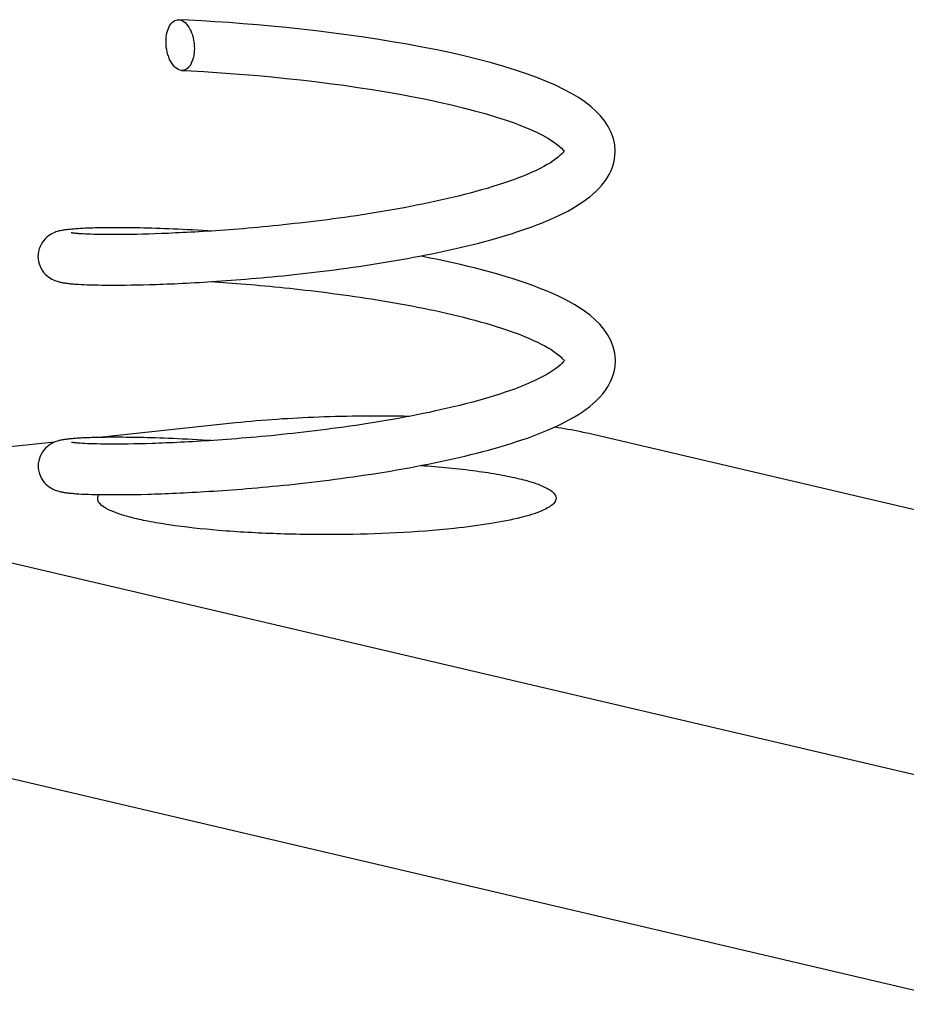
# Model space of a CAD drawing. Header units: millimetres. Extents: x 0 to 2731, y -3524 to -2222.
# Tile 137 of 221: x 1920 to 1931, y -3274 to -3263. Entities that reach past the tile are written whole.
import ezdxf

# ---------------------------------------------------------------- set-up
doc = ezdxf.new("R2010")
doc.units = ezdxf.units.MM
doc.header["$LTSCALE"] = 46.255
doc.layers.add('00_COMPONENTS', color=7, linetype='CONTINUOUS')

msp = doc.modelspace()

# ---------------------------------------------------------------- linework, layer by layer
at = {"layer": '00_COMPONENTS', "color": 7}
for p, q in [((1921.937, -3265.358), (1921.863, -3265.36)), ((1922.015, -3265.355), (1921.937, -3265.358)), ((1921.12, -3265.36), (1921.093, -3265.359)), ((1921.15, -3265.361), (1921.12, -3265.36)), ((1921.183, -3265.363), (1921.15, -3265.361)), ((1921.218, -3265.364), (1921.183, -3265.363)), ((1921.255, -3265.365), (1921.218, -3265.364)), ((1921.296, -3265.365), (1921.255, -3265.365)), ((1921.339, -3265.366), (1921.296, -3265.365)), ((1921.385, -3265.366), (1921.339, -3265.366)), ((1921.433, -3265.367), (1921.385, -3265.366)), ((1921.485, -3265.367), (1921.433, -3265.367)), ((1921.54, -3265.366), (1921.485, -3265.367)), ((1921.598, -3265.366), (1921.54, -3265.366)), ((1921.659, -3265.365), (1921.598, -3265.366)), ((1921.724, -3265.364), (1921.659, -3265.365)), ((1921.792, -3265.362), (1921.724, -3265.364)), ((1921.863, -3265.36), (1921.792, -3265.362)), ((1921.039, -3265.952), (1921.07, -3265.953)), ((1921.07, -3265.953), (1921.104, -3265.955)), ((1921.104, -3265.955), (1921.14, -3265.957)), ((1921.14, -3265.957), (1921.179, -3265.958)), ((1921.179, -3265.958), (1921.22, -3265.959)), ((1921.22, -3265.959), (1921.264, -3265.96)), ((1921.264, -3265.96), (1921.31, -3265.961)), ((1921.31, -3265.961), (1921.36, -3265.961)), ((1921.36, -3265.961), (1921.412, -3265.962)), ((1921.412, -3265.962), (1921.468, -3265.962)), ((1921.468, -3265.962), (1921.527, -3265.961)), ((1921.527, -3265.961), (1921.59, -3265.961)), ((1921.59, -3265.961), (1921.656, -3265.96)), ((1921.656, -3265.96), (1921.725, -3265.959)), ((1921.725, -3265.959), (1921.798, -3265.957)), ((1921.798, -3265.957), (1921.874, -3265.955)), ((1927.362, -3266.854), (1927.362, -3266.843)), ((1922.888, -3267.586), (1921.28, -3267.757)), ((1934.712, -3269.509), (1927.05, -3267.712)), ((1920.755, -3267.813), (1919.563, -3267.939)), ((1921.112, -3267.828), (1921.084, -3267.827)), ((1921.143, -3267.83), (1921.112, -3267.828)), ((1921.178, -3267.831), (1921.143, -3267.83)), ((1921.215, -3267.832), (1921.178, -3267.831)), ((1921.255, -3267.833), (1921.215, -3267.832)), ((1921.298, -3267.834), (1921.255, -3267.833)), ((1921.345, -3267.835), (1921.298, -3267.834)), ((1921.394, -3267.835), (1921.345, -3267.835)), ((1921.447, -3267.835), (1921.394, -3267.835)), ((1921.503, -3267.835), (1921.447, -3267.835)), ((1921.562, -3267.835), (1921.503, -3267.835)), ((1921.624, -3267.834), (1921.562, -3267.835)), ((1921.69, -3267.833), (1921.624, -3267.834)), ((1921.759, -3267.832), (1921.69, -3267.833)), ((1921.831, -3267.83), (1921.759, -3267.832)), ((1921.907, -3267.828), (1921.831, -3267.83)), ((1921.078, -3268.423), (1921.115, -3268.424)), ((1921.115, -3268.424), (1921.155, -3268.426)), ((1921.155, -3268.426), (1921.197, -3268.427)), ((1921.197, -3268.427), (1921.242, -3268.428)), ((1921.242, -3268.428), (1921.289, -3268.429)), ((1921.289, -3268.429), (1921.34, -3268.43)), ((1921.34, -3268.43), (1921.393, -3268.43)), ((1921.393, -3268.43), (1921.45, -3268.43)), ((1921.45, -3268.43), (1921.509, -3268.43)), ((1921.509, -3268.43), (1921.572, -3268.43)), ((1921.572, -3268.43), (1921.637, -3268.429)), ((1921.637, -3268.429), (1921.706, -3268.428)), ((1921.706, -3268.428), (1921.778, -3268.427)), ((1921.778, -3268.427), (1921.854, -3268.425))]:
    msp.add_line(p, q, dxfattribs=at)
at = {"layer": '00_COMPONENTS', "color": 4}
for p, q in [((1916.238, -3268.293), (1933.248, -3272.283)), ((1914.578, -3270.445), (1931.588, -3274.435))]:
    msp.add_line(p, q, dxfattribs=at)
at = {"layer": '00_COMPONENTS', "color": 7}
for points in [[(1927.36, -3264.385), (1927.354, -3264.308), (1927.339, -3264.235), (1927.314, -3264.164), (1927.279, -3264.094), (1927.237, -3264.029), (1927.188, -3263.968), (1927.133, -3263.911), (1927.071, -3263.856), (1927.002, -3263.804), (1926.927, -3263.753), (1926.844, -3263.704), (1926.753, -3263.656), (1926.655, -3263.608), (1926.55, -3263.562), (1926.436, -3263.517), (1926.314, -3263.472), (1926.184, -3263.428), (1926.047, -3263.386), (1925.902, -3263.344), (1925.75, -3263.304), (1925.592, -3263.265), (1925.428, -3263.227), (1925.26, -3263.191), (1925.087, -3263.157), (1924.911, -3263.124), (1924.733, -3263.094), (1924.553, -3263.065), (1924.373, -3263.037), (1924.193, -3263.012), (1924.014, -3262.989), (1923.837, -3262.967), (1923.66, -3262.947), (1923.486, -3262.928), (1923.313, -3262.912), (1923.143, -3262.896), (1922.975, -3262.882), (1922.811, -3262.87), (1922.649, -3262.859), (1922.491, -3262.849), (1922.337, -3262.841), (1922.219, -3262.835)], [(1922.253, -3263.433), (1922.366, -3263.438), (1922.515, -3263.447), (1922.669, -3263.457), (1922.826, -3263.468), (1922.987, -3263.48), (1923.15, -3263.494), (1923.316, -3263.51), (1923.484, -3263.526), (1923.653, -3263.545), (1923.823, -3263.564), (1923.992, -3263.586), (1924.162, -3263.608), (1924.33, -3263.632), (1924.497, -3263.658), (1924.661, -3263.685), (1924.823, -3263.713), (1924.981, -3263.743), (1925.135, -3263.773), (1925.285, -3263.805), (1925.43, -3263.838), (1925.57, -3263.872), (1925.703, -3263.907), (1925.83, -3263.942), (1925.95, -3263.978), (1926.063, -3264.015), (1926.168, -3264.052), (1926.264, -3264.089), (1926.353, -3264.125), (1926.433, -3264.162), (1926.504, -3264.197), (1926.567, -3264.232), (1926.62, -3264.265), (1926.665, -3264.296), (1926.7, -3264.325), (1926.728, -3264.35), (1926.746, -3264.371), (1926.751, -3264.377)], [(1921.874, -3265.955), (1921.914, -3265.954), (1921.954, -3265.953), (1921.995, -3265.951), (1922.037, -3265.95), (1922.08, -3265.948), (1922.124, -3265.946), (1922.169, -3265.945), (1922.215, -3265.942), (1922.262, -3265.94), (1922.309, -3265.938), (1922.358, -3265.935), (1922.407, -3265.933), (1922.458, -3265.93), (1922.509, -3265.927), (1922.561, -3265.924), (1922.614, -3265.92), (1922.668, -3265.917), (1922.723, -3265.913), (1922.779, -3265.909), (1922.836, -3265.905), (1922.893, -3265.9), (1922.952, -3265.896), (1923.011, -3265.891), (1923.071, -3265.886), (1923.132, -3265.881), (1923.194, -3265.875), (1923.256, -3265.869), (1923.32, -3265.863), (1923.384, -3265.857), (1923.448, -3265.851), (1923.514, -3265.844), (1923.58, -3265.837), (1923.647, -3265.83), (1923.714, -3265.822), (1923.782, -3265.814), (1923.85, -3265.806), (1923.919, -3265.798), (1923.989, -3265.789), (1924.058, -3265.78), (1924.128, -3265.771), (1924.199, -3265.761), (1924.27, -3265.751), (1924.341, -3265.741), (1924.412, -3265.73), (1924.484, -3265.72), (1924.555, -3265.708), (1924.627, -3265.697), (1924.699, -3265.685), (1924.771, -3265.673), (1924.843, -3265.66), (1924.914, -3265.648), (1924.986, -3265.634), (1925.058, -3265.621), (1925.129, -3265.607), (1925.2, -3265.593), (1925.271, -3265.578), (1925.341, -3265.563), (1925.411, -3265.548), (1925.481, -3265.532), (1925.55, -3265.516), (1925.618, -3265.5), (1925.686, -3265.483), (1925.753, -3265.466), (1925.82, -3265.449), (1925.885, -3265.431), (1925.95, -3265.413), (1926.015, -3265.394), (1926.078, -3265.375), (1926.14, -3265.356), (1926.201, -3265.336), (1926.262, -3265.316), (1926.321, -3265.295), (1926.379, -3265.274), (1926.436, -3265.253), (1926.492, -3265.231), (1926.547, -3265.209), (1926.6, -3265.186), (1926.652, -3265.162), (1926.703, -3265.138), (1926.753, -3265.114), (1926.801, -3265.089), (1926.848, -3265.063), (1926.893, -3265.036), (1926.937, -3265.009), (1926.98, -3264.981), (1927.021, -3264.951), (1927.06, -3264.921), (1927.098, -3264.889), (1927.134, -3264.857), (1927.169, -3264.822), (1927.201, -3264.785), (1927.232, -3264.746), (1927.261, -3264.705), (1927.288, -3264.66), (1927.311, -3264.611), (1927.331, -3264.559), (1927.347, -3264.503), (1927.357, -3264.444), (1927.36, -3264.383)], [(1926.761, -3264.375), (1926.761, -3264.376), (1926.758, -3264.381), (1926.753, -3264.389), (1926.743, -3264.402), (1926.728, -3264.418), (1926.709, -3264.436), (1926.687, -3264.455), (1926.66, -3264.476), (1926.63, -3264.498), (1926.596, -3264.52), (1926.558, -3264.542), (1926.518, -3264.565), (1926.475, -3264.587), (1926.428, -3264.61), (1926.38, -3264.632), (1926.329, -3264.655), (1926.275, -3264.677), (1926.22, -3264.699), (1926.162, -3264.72), (1926.103, -3264.741), (1926.043, -3264.762), (1925.98, -3264.782), (1925.917, -3264.802), (1925.852, -3264.822), (1925.786, -3264.841), (1925.719, -3264.86), (1925.652, -3264.878), (1925.583, -3264.896), (1925.514, -3264.913), (1925.444, -3264.93), (1925.374, -3264.946), (1925.303, -3264.963), (1925.232, -3264.978), (1925.161, -3264.993), (1925.09, -3265.008), (1925.019, -3265.022), (1924.947, -3265.036), (1924.876, -3265.05), (1924.805, -3265.063), (1924.733, -3265.076), (1924.662, -3265.088), (1924.592, -3265.1), (1924.521, -3265.111), (1924.451, -3265.123), (1924.381, -3265.133), (1924.312, -3265.144), (1924.243, -3265.154), (1924.174, -3265.164), (1924.106, -3265.173), (1924.038, -3265.182), (1923.971, -3265.191), (1923.904, -3265.2), (1923.838, -3265.208), (1923.773, -3265.216), (1923.708, -3265.224), (1923.643, -3265.231), (1923.58, -3265.238), (1923.516, -3265.245), (1923.454, -3265.252), (1923.392, -3265.258), (1923.331, -3265.265), (1923.271, -3265.27), (1923.211, -3265.276), (1923.152, -3265.282), (1923.094, -3265.287), (1923.037, -3265.292), (1922.98, -3265.297), (1922.924, -3265.301), (1922.869, -3265.305), (1922.814, -3265.31), (1922.761, -3265.314), (1922.708, -3265.317), (1922.656, -3265.321), (1922.605, -3265.325), (1922.554, -3265.328), (1922.505, -3265.331), (1922.456, -3265.334), (1922.408, -3265.337), (1922.361, -3265.339), (1922.315, -3265.342), (1922.269, -3265.344), (1922.225, -3265.346), (1922.181, -3265.348), (1922.138, -3265.35), (1922.097, -3265.352), (1922.055, -3265.354), (1922.015, -3265.355)], [(1921.001, -3265.3), (1920.985, -3265.301), (1920.969, -3265.302), (1920.955, -3265.303), (1920.941, -3265.305), (1920.927, -3265.306), (1920.914, -3265.307), (1920.902, -3265.309), (1920.89, -3265.31), (1920.878, -3265.312), (1920.867, -3265.314), (1920.856, -3265.315), (1920.845, -3265.317), (1920.834, -3265.319), (1920.823, -3265.322), (1920.812, -3265.324), (1920.8, -3265.328), (1920.787, -3265.331), (1920.773, -3265.336), (1920.758, -3265.342), (1920.741, -3265.349), (1920.723, -3265.358), (1920.704, -3265.369), (1920.685, -3265.382), (1920.665, -3265.397), (1920.647, -3265.415), (1920.629, -3265.435), (1920.613, -3265.457), (1920.598, -3265.482), (1920.585, -3265.508), (1920.575, -3265.536), (1920.567, -3265.565), (1920.563, -3265.597), (1920.561, -3265.625)], [(1921.093, -3265.359), (1921.067, -3265.357), (1921.056, -3265.357), (1921.044, -3265.356), (1921.034, -3265.355), (1921.024, -3265.354), (1921.015, -3265.354), (1921.006, -3265.353), (1920.998, -3265.352), (1920.99, -3265.351), (1920.983, -3265.351), (1920.977, -3265.35), (1920.971, -3265.349), (1920.966, -3265.349), (1920.962, -3265.348), (1920.958, -3265.348), (1920.955, -3265.347), (1920.953, -3265.347), (1920.953, -3265.347)], [(1922.602, -3265.325), (1922.563, -3265.322), (1922.501, -3265.319), (1922.441, -3265.315), (1922.382, -3265.312), (1922.323, -3265.309), (1922.267, -3265.306), (1922.211, -3265.304), (1922.156, -3265.301), (1922.103, -3265.299), (1922.051, -3265.297), (1922, -3265.296), (1921.95, -3265.294), (1921.902, -3265.293), (1921.855, -3265.291), (1921.809, -3265.29), (1921.764, -3265.289), (1921.72, -3265.288), (1921.678, -3265.288), (1921.637, -3265.287), (1921.597, -3265.287), (1921.558, -3265.287), (1921.521, -3265.286), (1921.485, -3265.286), (1921.449, -3265.286), (1921.415, -3265.286), (1921.383, -3265.287), (1921.351, -3265.287), (1921.32, -3265.287), (1921.291, -3265.288), (1921.263, -3265.288), (1921.235, -3265.289), (1921.209, -3265.29), (1921.184, -3265.29), (1921.16, -3265.291), (1921.137, -3265.292), (1921.115, -3265.293), (1921.093, -3265.294), (1921.073, -3265.295), (1921.054, -3265.296), (1921.035, -3265.297), (1921.018, -3265.298), (1921.001, -3265.3)], [(1920.561, -3265.625), (1920.563, -3265.652), (1920.567, -3265.682), (1920.574, -3265.712), (1920.585, -3265.74), (1920.598, -3265.767), (1920.613, -3265.793), (1920.63, -3265.816), (1920.649, -3265.836), (1920.668, -3265.854), (1920.687, -3265.869), (1920.707, -3265.882), (1920.725, -3265.892), (1920.742, -3265.901), (1920.758, -3265.908), (1920.773, -3265.913), (1920.786, -3265.917), (1920.798, -3265.921), (1920.809, -3265.924), (1920.819, -3265.926), (1920.829, -3265.929), (1920.839, -3265.931), (1920.849, -3265.932), (1920.859, -3265.934), (1920.868, -3265.936), (1920.878, -3265.937), (1920.888, -3265.938), (1920.899, -3265.94), (1920.909, -3265.941), (1920.92, -3265.942), (1920.932, -3265.944), (1920.944, -3265.945), (1920.956, -3265.946), (1920.968, -3265.947), (1920.981, -3265.948), (1920.995, -3265.949), (1921.009, -3265.95), (1921.039, -3265.952)], [(1927.362, -3266.843), (1927.355, -3266.765), (1927.337, -3266.689), (1927.309, -3266.615), (1927.271, -3266.545), (1927.227, -3266.48), (1927.178, -3266.423), (1927.125, -3266.37), (1927.069, -3266.321), (1927.01, -3266.276), (1926.949, -3266.235), (1926.886, -3266.195), (1926.82, -3266.158), (1926.753, -3266.123), (1926.684, -3266.089), (1926.613, -3266.057), (1926.54, -3266.026), (1926.465, -3265.996), (1926.388, -3265.967), (1926.31, -3265.938), (1926.229, -3265.911), (1926.147, -3265.885), (1926.063, -3265.859), (1925.978, -3265.834), (1925.892, -3265.81), (1925.804, -3265.786), (1925.716, -3265.764), (1925.628, -3265.742), (1925.538, -3265.721), (1925.449, -3265.7), (1925.359, -3265.681), (1925.269, -3265.662), (1925.179, -3265.643), (1925.089, -3265.626), (1925.06, -3265.62)], [(1922.603, -3265.921), (1922.648, -3265.924), (1922.698, -3265.927), (1922.748, -3265.931), (1922.799, -3265.934), (1922.851, -3265.938), (1922.903, -3265.942), (1922.956, -3265.946), (1923.01, -3265.951), (1923.065, -3265.955), (1923.12, -3265.96), (1923.176, -3265.965), (1923.233, -3265.97), (1923.29, -3265.976), (1923.348, -3265.981), (1923.407, -3265.987), (1923.466, -3265.993), (1923.526, -3265.999), (1923.587, -3266.006), (1923.648, -3266.013), (1923.71, -3266.02), (1923.772, -3266.027), (1923.835, -3266.034), (1923.899, -3266.042), (1923.963, -3266.05), (1924.027, -3266.059), (1924.092, -3266.067), (1924.157, -3266.076), (1924.223, -3266.085), (1924.289, -3266.095), (1924.356, -3266.105), (1924.422, -3266.115), (1924.489, -3266.125), (1924.557, -3266.136), (1924.624, -3266.147), (1924.692, -3266.158), (1924.76, -3266.17), (1924.828, -3266.182), (1924.896, -3266.195), (1924.964, -3266.208), (1925.033, -3266.221), (1925.101, -3266.235), (1925.169, -3266.249), (1925.238, -3266.263), (1925.306, -3266.278), (1925.373, -3266.293), (1925.441, -3266.309), (1925.508, -3266.325), (1925.575, -3266.341), (1925.641, -3266.358), (1925.706, -3266.376), (1925.771, -3266.393), (1925.835, -3266.412), (1925.898, -3266.43), (1925.959, -3266.449), (1926.02, -3266.469), (1926.079, -3266.488), (1926.136, -3266.508), (1926.192, -3266.529), (1926.247, -3266.549), (1926.299, -3266.57), (1926.349, -3266.591), (1926.398, -3266.613), (1926.444, -3266.634), (1926.488, -3266.656), (1926.53, -3266.678), (1926.569, -3266.7), (1926.605, -3266.722), (1926.639, -3266.744), (1926.669, -3266.766), (1926.695, -3266.787), (1926.718, -3266.807), (1926.737, -3266.826), (1926.75, -3266.842), (1926.751, -3266.843)], [(1921.854, -3268.425), (1921.893, -3268.424), (1921.933, -3268.422), (1921.973, -3268.421), (1922.015, -3268.42), (1922.057, -3268.418), (1922.1, -3268.416), (1922.144, -3268.415), (1922.189, -3268.413), (1922.235, -3268.41), (1922.282, -3268.408), (1922.329, -3268.406), (1922.377, -3268.403), (1922.427, -3268.401), (1922.477, -3268.398), (1922.527, -3268.395), (1922.579, -3268.391), (1922.632, -3268.388), (1922.685, -3268.384), (1922.739, -3268.381), (1922.794, -3268.377), (1922.85, -3268.373), (1922.907, -3268.368), (1922.964, -3268.364), (1923.022, -3268.359), (1923.081, -3268.354), (1923.141, -3268.349), (1923.201, -3268.344), (1923.263, -3268.338), (1923.325, -3268.332), (1923.388, -3268.326), (1923.451, -3268.319), (1923.516, -3268.313), (1923.581, -3268.306), (1923.647, -3268.299), (1923.714, -3268.291), (1923.781, -3268.283), (1923.849, -3268.275), (1923.918, -3268.267), (1923.987, -3268.258), (1924.058, -3268.249), (1924.128, -3268.24), (1924.2, -3268.23), (1924.272, -3268.22), (1924.344, -3268.21), (1924.417, -3268.199), (1924.49, -3268.188), (1924.564, -3268.176), (1924.638, -3268.164), (1924.712, -3268.152), (1924.786, -3268.14), (1924.86, -3268.127), (1924.934, -3268.113), (1925.008, -3268.1), (1925.082, -3268.085), (1925.155, -3268.071), (1925.229, -3268.056), (1925.302, -3268.041), (1925.374, -3268.025), (1925.446, -3268.009), (1925.518, -3267.993), (1925.589, -3267.976), (1925.66, -3267.959), (1925.73, -3267.942), (1925.799, -3267.924), (1925.868, -3267.905), (1925.936, -3267.886), (1926.003, -3267.867), (1926.069, -3267.847), (1926.135, -3267.827), (1926.199, -3267.806), (1926.262, -3267.785), (1926.325, -3267.764), (1926.386, -3267.742), (1926.446, -3267.719), (1926.505, -3267.696), (1926.562, -3267.672), (1926.619, -3267.647), (1926.674, -3267.622), (1926.727, -3267.597), (1926.779, -3267.57), (1926.83, -3267.543), (1926.879, -3267.515), (1926.927, -3267.486), (1926.973, -3267.456), (1927.017, -3267.425), (1927.06, -3267.392), (1927.101, -3267.358), (1927.14, -3267.322), (1927.177, -3267.284), (1927.213, -3267.243), (1927.246, -3267.199), (1927.277, -3267.152), (1927.305, -3267.099), (1927.328, -3267.043), (1927.347, -3266.983), (1927.358, -3266.92), (1927.362, -3266.851)], [(1926.764, -3266.844), (1926.762, -3266.847), (1926.757, -3266.855), (1926.748, -3266.867), (1926.733, -3266.884), (1926.712, -3266.905), (1926.687, -3266.926), (1926.657, -3266.949), (1926.623, -3266.973), (1926.585, -3266.996), (1926.545, -3267.02), (1926.5, -3267.044), (1926.454, -3267.068), (1926.404, -3267.091), (1926.352, -3267.114), (1926.298, -3267.137), (1926.242, -3267.16), (1926.184, -3267.182), (1926.125, -3267.203), (1926.064, -3267.225), (1926.001, -3267.245), (1925.936, -3267.266), (1925.871, -3267.286), (1925.804, -3267.305), (1925.736, -3267.324), (1925.668, -3267.343), (1925.598, -3267.361), (1925.528, -3267.379), (1925.457, -3267.396), (1925.386, -3267.413), (1925.314, -3267.429), (1925.242, -3267.445), (1925.169, -3267.461), (1925.097, -3267.476), (1925.024, -3267.49), (1924.952, -3267.505), (1924.879, -3267.518), (1924.807, -3267.532), (1924.735, -3267.545), (1924.662, -3267.557), (1924.591, -3267.569), (1924.519, -3267.581), (1924.448, -3267.592), (1924.377, -3267.603), (1924.306, -3267.614), (1924.236, -3267.624), (1924.166, -3267.634), (1924.097, -3267.644), (1924.028, -3267.653), (1923.96, -3267.662), (1923.892, -3267.671), (1923.825, -3267.679), (1923.758, -3267.687), (1923.692, -3267.695), (1923.627, -3267.702), (1923.562, -3267.709), (1923.498, -3267.716), (1923.435, -3267.723), (1923.373, -3267.729), (1923.311, -3267.736), (1923.25, -3267.741), (1923.189, -3267.747), (1923.13, -3267.753), (1923.071, -3267.758), (1923.013, -3267.763), (1922.956, -3267.767), (1922.899, -3267.772), (1922.844, -3267.776), (1922.789, -3267.781), (1922.735, -3267.784), (1922.682, -3267.788), (1922.63, -3267.792), (1922.578, -3267.795), (1922.528, -3267.798), (1922.478, -3267.801), (1922.429, -3267.804), (1922.381, -3267.807), (1922.334, -3267.81), (1922.287, -3267.812), (1922.242, -3267.814), (1922.197, -3267.817), (1922.153, -3267.819), (1922.11, -3267.82), (1922.068, -3267.822), (1922.026, -3267.824), (1921.986, -3267.825), (1921.946, -3267.827), (1921.907, -3267.828)], [(1921.01, -3267.768), (1920.993, -3267.769), (1920.977, -3267.77), (1920.962, -3267.772), (1920.948, -3267.773), (1920.934, -3267.774), (1920.921, -3267.776), (1920.908, -3267.777), (1920.896, -3267.779), (1920.884, -3267.78), (1920.872, -3267.782), (1920.861, -3267.784), (1920.85, -3267.786), (1920.839, -3267.788), (1920.828, -3267.79), (1920.816, -3267.793), (1920.804, -3267.796), (1920.791, -3267.8), (1920.777, -3267.804), (1920.761, -3267.81), (1920.744, -3267.817), (1920.726, -3267.826), (1920.708, -3267.837), (1920.688, -3267.85), (1920.669, -3267.866), (1920.65, -3267.883), (1920.632, -3267.903), (1920.616, -3267.925), (1920.601, -3267.95), (1920.588, -3267.976), (1920.578, -3268.004), (1920.57, -3268.034), (1920.565, -3268.065), (1920.564, -3268.094)], [(1922.605, -3267.793), (1922.566, -3267.791), (1922.502, -3267.787), (1922.441, -3267.784), (1922.38, -3267.781), (1922.321, -3267.778), (1922.263, -3267.775), (1922.207, -3267.772), (1922.152, -3267.77), (1922.098, -3267.768), (1922.046, -3267.766), (1921.995, -3267.764), (1921.946, -3267.763), (1921.897, -3267.761), (1921.85, -3267.76), (1921.805, -3267.759), (1921.761, -3267.758), (1921.718, -3267.757), (1921.676, -3267.756), (1921.636, -3267.756), (1921.597, -3267.756), (1921.559, -3267.755), (1921.523, -3267.755), (1921.487, -3267.755), (1921.453, -3267.755), (1921.42, -3267.755), (1921.388, -3267.755), (1921.357, -3267.756), (1921.328, -3267.756), (1921.299, -3267.757), (1921.271, -3267.757), (1921.245, -3267.758), (1921.219, -3267.758), (1921.194, -3267.759), (1921.17, -3267.76), (1921.147, -3267.761), (1921.125, -3267.762), (1921.104, -3267.762), (1921.083, -3267.763), (1921.064, -3267.765), (1921.045, -3267.766), (1921.027, -3267.767), (1921.01, -3267.768)], [(1921.084, -3267.827), (1921.058, -3267.825), (1921.046, -3267.825), (1921.035, -3267.824), (1921.025, -3267.823), (1921.015, -3267.822), (1921.006, -3267.821), (1920.998, -3267.821), (1920.99, -3267.82), (1920.983, -3267.819), (1920.977, -3267.818), (1920.971, -3267.818), (1920.966, -3267.817), (1920.962, -3267.817), (1920.959, -3267.816), (1920.957, -3267.816), (1920.956, -3267.816)], [(1920.564, -3268.094), (1920.565, -3268.124), (1920.57, -3268.155), (1920.579, -3268.185), (1920.589, -3268.214), (1920.603, -3268.24), (1920.618, -3268.265), (1920.635, -3268.287), (1920.653, -3268.307), (1920.672, -3268.324), (1920.692, -3268.339), (1920.711, -3268.352), (1920.73, -3268.362)], [(1920.73, -3268.362), (1920.747, -3268.371), (1920.764, -3268.377), (1920.778, -3268.383), (1920.792, -3268.387), (1920.805, -3268.391), (1920.817, -3268.394), (1920.828, -3268.397), (1920.839, -3268.399), (1920.85, -3268.401), (1920.861, -3268.403), (1920.871, -3268.404), (1920.882, -3268.406), (1920.893, -3268.408), (1920.905, -3268.409), (1920.917, -3268.41), (1920.929, -3268.412), (1920.941, -3268.413), (1920.954, -3268.414), (1920.968, -3268.415), (1920.982, -3268.417), (1920.996, -3268.418), (1921.012, -3268.419), (1921.027, -3268.42), (1921.044, -3268.421), (1921.078, -3268.423)]]:
    msp.add_lwpolyline(points, dxfattribs=at)
for points, knots in [([(1922.069, -3263.095), (1922.069, -3263.06), (1922.076, -3262.995), (1922.104, -3262.91), (1922.147, -3262.857), (1922.188, -3262.838), (1922.208, -3262.835), (1922.219, -3262.835)], [0, 0, 0, 0, 0.316909, 0.592036, 0.812806, 0.908225, 1, 1, 1, 1]), ([(1922.219, -3262.835), (1922.274, -3262.838), (1922.335, -3262.908), (1922.372, -3262.992), (1922.395, -3263.07), (1922.403, -3263.132), (1922.403, -3263.173)], [0, 0, 0, 0, 0.407843, 0.546479, 0.694294, 1, 1, 1, 1]), ([(1922.253, -3263.433), (1922.198, -3263.43), (1922.137, -3263.36), (1922.1, -3263.276), (1922.076, -3263.198), (1922.069, -3263.136), (1922.069, -3263.095)], [0, 0, 0, 0, 0.408023, 0.546641, 0.694414, 1, 1, 1, 1]), ([(1922.403, -3263.173), (1922.403, -3263.208), (1922.396, -3263.273), (1922.367, -3263.358), (1922.325, -3263.411), (1922.284, -3263.431), (1922.263, -3263.433), (1922.253, -3263.433)], [0, 0, 0, 0, 0.316987, 0.592109, 0.8128, 0.9082, 1, 1, 1, 1]), ([(1924.933, -3267.508), (1924.578, -3267.501), (1923.895, -3267.507), (1923.214, -3267.551), (1922.888, -3267.586)], [0, 0, 0, 0, 0.520713, 1, 1, 1, 1]), ([(1927.05, -3267.712), (1927.019, -3267.705), (1926.885, -3267.675), (1926.75, -3267.652), (1926.645, -3267.636)], [0, 0, 0, 0, 0.22709, 1, 1, 1, 1]), ([(1925.073, -3268.087), (1925.29, -3268.102), (1925.6, -3268.131), (1925.986, -3268.19), (1926.218, -3268.237), (1926.404, -3268.288), (1926.541, -3268.343), (1926.632, -3268.397), (1926.664, -3268.451), (1926.664, -3268.473)], [0, 0, 0, 0, 0.389591, 0.555042, 0.696588, 0.811924, 0.899591, 0.960233, 1, 1, 1, 1]), ([(1921.264, -3268.479), (1921.264, -3268.466), (1921.27, -3268.448), (1921.28, -3268.433), (1921.282, -3268.429)], [0, 0, 0, 0, 0.72374, 1, 1, 1, 1]), ([(1925.465, -3268.828), (1925.011, -3268.876), (1924.312, -3268.908), (1923.387, -3268.897), (1922.721, -3268.86), (1922.216, -3268.806), (1921.868, -3268.748), (1921.662, -3268.703), (1921.493, -3268.652), (1921.36, -3268.598), (1921.264, -3268.529), (1921.264, -3268.479)], [0, 0, 0, 0, 0.319413, 0.488316, 0.647491, 0.785771, 0.844051, 0.893771, 0.934233, 0.965061, 1, 1, 1, 1]), ([(1926.664, -3268.473), (1926.664, -3268.478), (1926.661, -3268.501), (1926.648, -3268.521), (1926.636, -3268.534)], [0, 0, 0, 0, 0.226233, 1, 1, 1, 1]), ([(1926.636, -3268.534), (1926.62, -3268.551), (1926.575, -3268.584), (1926.447, -3268.646), (1926.218, -3268.713), (1925.873, -3268.779), (1925.61, -3268.813), (1925.465, -3268.828)], [0, 0, 0, 0, 0.057685, 0.134681, 0.349357, 0.641562, 1, 1, 1, 1])]:
    msp.add_open_spline(points, degree=3, knots=knots, dxfattribs=at)

doc.saveas('drawing.dxf')
